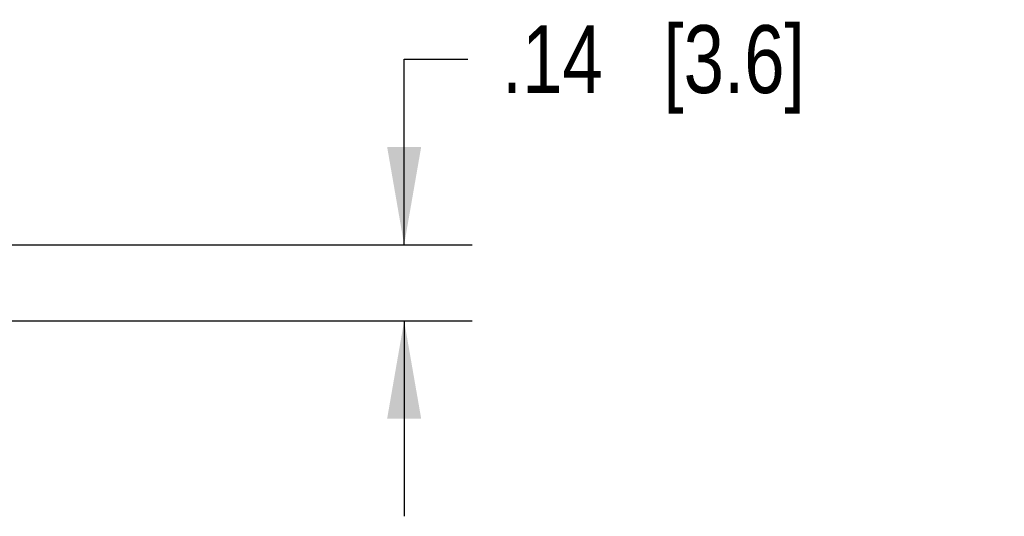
# Model space of a CAD drawing. Header units: inches. Extents: x 0 to 22, y 0 to 17.
# Tile 30 of 32: x 15.9 to 17.7, y 14.2 to 15.1. Entities that reach past the tile are written whole.
import ezdxf

# ---------------------------------------------------------------- set-up
doc = ezdxf.new("R2010")
doc.units = ezdxf.units.IN
doc.header["$LTSCALE"] = 1.21
doc.header["$MEASUREMENT"] = 0
doc.layers.get('0').update_dxf_attribs({"linetype": 'CONTINUOUS'})
doc.layers.add('DIMENSIONS', color=7, linetype='CONTINUOUS')
doc.styles.get("Standard").update_dxf_attribs({"font": 'txt', "width": 0.8})
doc.dimstyles.new('DIMSTYLE_1', dxfattribs={"dimtxt": 0.125, "dimasz": 0.18, "dimexe": 0.125, "dimexo": 0.0625, "dimgap": 0.0625, "dimtad": 0, "dimtih": 1, "dimtoh": 1, "dimzin": 4, "dimdsep": 46, "dimtxsty": 'STANDARD', "dimblk": '_FILLED', "dimblk1": '_FILLED', "dimblk2": '_FILLED', "dimcen": 0.09, "dimadec": 0, "dimazin": 0, "dimtp": 0.001, "dimtm": 0.001, "dimtfac": 1, "dimtofl": 0, "dimtmove": 0, "dimatfit": 3, "dimldrblk": '_FILLED', "dimfxl": 1, "dimtolj": 1, "dimtzin": 4, "dimarcsym": 0})

# ---------------------------------------------------------------- blocks, each defined once
blk = doc.blocks.new('_FILLED')
at = {"color": 0, "linetype": 'BYBLOCK'}
blk.add_solid([(0, 0), (-1, 0.174), (-1, -0.174)], dxfattribs=at)
blk = doc.blocks.new('*D12')
at = {"layer": 'DIMENSIONS', "color": 2, "linetype": 'CONTINUOUS'}
for p, q in [((16.638, 14.6845), (16.638, 15.0264)), ((16.638, 15.0264), (16.7555, 15.0264)), ((15.6065, 14.6845), (16.763, 14.6845)), ((15.8002, 14.5445), (16.763, 14.5445)), ((16.638, 14.5445), (16.638, 14.1845))]:
    blk.add_line(p, q, dxfattribs=at)
at = {"layer": 'DIMENSIONS', "color": 2, "linetype": 'CONTINUOUS', "xscale": 0.18, "yscale": 0.18, "zscale": 0.18}
for p, rotation in [((16.638, 14.6845), 270), ((16.638, 14.5445), 90)]:
    blk.add_blockref('_FILLED', p, dxfattribs=dict(at, rotation=rotation))
at = {"layer": 'DIMENSIONS', "color": 2, "linetype": 'CONTINUOUS', "insert": (16.818, 15.0889), "char_height": 0.125, "width": 0.925, "attachment_point": 1, "line_spacing_factor": 0.9}
blk.add_mtext('.14{\\Ftxt.shx;\\W1.000000;\\H0.125000; }[3.6]', dxfattribs=at)

msp = doc.modelspace()

# ---------------------------------------------------------------- dimensions: what is measured, and where the dimension line sits
at = {"layer": 'DIMENSIONS', "color": 2, "linetype": 'CONTINUOUS'}
dim = msp.add_linear_dim(base=(16.638, 14.5445), p1=(15.544, 14.6845), p2=(15.7377, 14.5445), angle=270, dimstyle='DIMSTYLE_1', dxfattribs=at)
dim.commit()
dim.dimension.update_dxf_attribs({"geometry": '*D12', "text_midpoint": (17.2805, 15.0264), "dimtype": 160})

doc.saveas('drawing.dxf')
